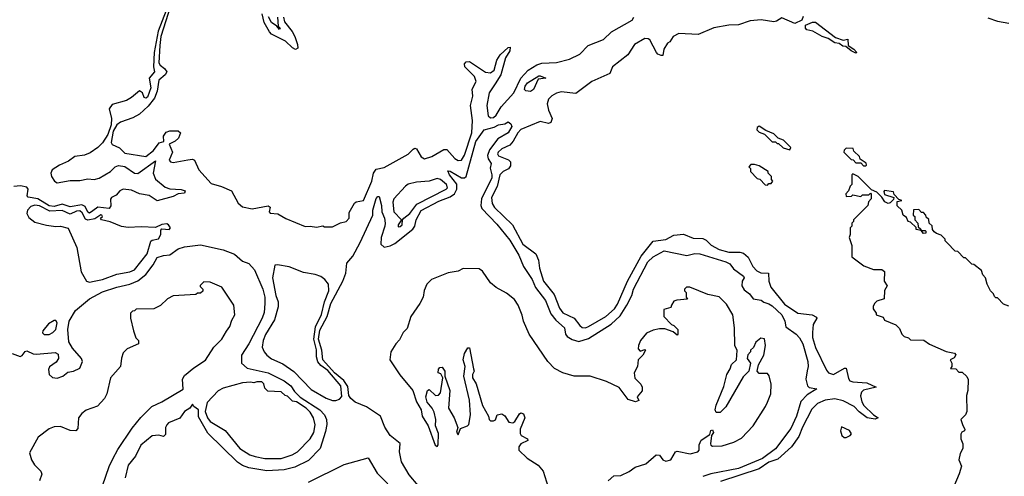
# Model space of a CAD drawing. Extents: x 2472589 to 2662339, y 701009 to 849030.
# Tile 146 of 256: x 2585972 to 2592087, y 743642 to 746478. Entities that reach past the tile are written whole.
import ezdxf

# ---------------------------------------------------------------- set-up
doc = ezdxf.new("R2010")
doc.units = 0

msp = doc.modelspace()

# ---------------------------------------------------------------- linework, layer by layer
at = {"layer": '0CON05XD'}
for points in [[(2586880.4, 746535), (2586832.3, 746407.7), (2586807, 746275), (2586802.4, 746185), (2586808.8, 746155), (2586775.2, 746115), (2586785.5, 746055), (2586765, 745996.5), (2586755, 745990.4), (2586745, 745994.3), (2586734, 746025), (2586715, 746037.1), (2586666.7, 745995), (2586635, 745976.8), (2586545, 745952.2), (2586528.1, 745925), (2586541.8, 745865), (2586539.7, 745825), (2586518.1, 745765), (2586485, 745714.1), (2586456.3, 745683.7), (2586408.5, 745651.5), (2586375, 745636.2), (2586315, 745628.8), (2586275, 745600), (2586218.2, 745575), (2586173.8, 745545), (2586164.6, 745525), (2586169.6, 745505), (2586188.2, 745475), (2586205, 745466.1), (2586285, 745479.2), (2586345, 745480), (2586395, 745490), (2586435, 745486.2), (2586465, 745493.1), (2586535.2, 745534.8), (2586565, 745565.5), (2586585, 745572.5), (2586625, 745567.1), (2586683.8, 745525), (2586705, 745522.7), (2586815, 745602.5), (2586799.6, 745525), (2586815, 745487.1), (2586875, 745438.6), (2586905, 745428.6), (2586975, 745423.3), (2587000, 745415), (2586995, 745400), (2586955, 745396.2), (2586925, 745380.8), (2586825, 745352.7), (2586775, 745386.4), (2586715, 745397.2), (2586665, 745419.6), (2586615, 745426.6), (2586593.8, 745416.2), (2586571.2, 745388.8), (2586542.2, 745375), (2586536.2, 745363.8), (2586537.4, 745322.6), (2586527.5, 745305), (2586457, 745313), (2586425, 745290.3), (2586405, 745276.7), (2586395, 745283.8), (2586378.4, 745318.4), (2586357.6, 745327.6), (2586285, 745316.1), (2586235, 745331.9), (2586185, 745318.3), (2586155, 745323.3), (2586085, 745364.8), (2586025, 745376.4), (2586017.1, 745385), (2586024.7, 745425), (2586015, 745437.2), (2585977.3, 745447.3), (2585935, 745442.2)], [(2586908.5, 746561.5), (2586847.7, 746375), (2586842.6, 746317.4), (2586835, 746210.8), (2586843.1, 746195), (2586871.5, 746175), (2586885.5, 746155), (2586874.5, 746135), (2586835, 746102), (2586825.3, 746035), (2586808.4, 745991.6), (2586769.5, 745940.5), (2586715, 745890.6), (2586675, 745869.4), (2586597.4, 745842.6), (2586575, 745825.6), (2586552.1, 745785), (2586539.2, 745715), (2586545, 745703.3), (2586591.7, 745681.7), (2586625, 745649.5), (2586755, 745627.7), (2586802.8, 745665), (2586837, 745713), (2586867.6, 745722.4), (2586864.2, 745755), (2586881, 745779), (2586905, 745789.1), (2586955, 745788.8), (2586970, 745775), (2586957.1, 745742.9), (2586936.7, 745723.3), (2586900, 745705), (2586921.1, 745655), (2586900, 745605), (2586907.5, 745595), (2586925, 745590.8), (2587015, 745608.6), (2587045, 745612), (2587056.6, 745606.6), (2587084.2, 745545), (2587160.9, 745460.9), (2587225, 745442.5), (2587286, 745415), (2587329.3, 745339.3), (2587355, 745315.8), (2587415, 745302.9), (2587515, 745322), (2587527.5, 745315), (2587520, 745285), (2587526.4, 745276.4), (2587575, 745273.3), (2587625, 745243.8), (2587743.6, 745193.6), (2587775, 745196.7), (2587815, 745190), (2587855, 745197.5), (2587865, 745192.5), (2587915, 745192.5), (2587965, 745217.5), (2588000, 745225), (2588017.5, 745245), (2588018.3, 745281.7), (2588050.7, 745339.3), (2588062, 745348), (2588107.1, 745355), (2588158.2, 745475), (2588168.5, 745525), (2588185, 745550.8), (2588235, 745561.4), (2588385, 745643.1), (2588415.6, 745674.4), (2588425, 745680), (2588435, 745676.2), (2588465, 745625.7), (2588485, 745614.6), (2588531.7, 745628.3), (2588605, 745672.2), (2588625, 745671.9), (2588675, 745615.5), (2588695, 745604.5), (2588715, 745606.5), (2588735, 745637.1), (2588778.9, 745775), (2588782.8, 745852.8), (2588771.6, 745945), (2588786.9, 746003.1), (2588782.5, 746047.5), (2588806.1, 746095), (2588796.2, 746126.2), (2588735.6, 746185), (2588734.2, 746205), (2588745, 746215.7), (2588765, 746217.8), (2588865, 746152.3), (2588895, 746147.6), (2588917.6, 746165), (2588935, 746226), (2588955, 746260), (2589005, 746305.7), (2589017.1, 746307.1), (2589015.5, 746285), (2588988.4, 746241.6), (2588960.8, 746135), (2588925, 746079.5), (2588888.3, 746025), (2588872.3, 745945), (2588882.1, 745882.1), (2588895, 745869.6), (2588915, 745870.6), (2588930, 745885), (2588962, 745938), (2589041, 746025), (2589084.3, 746115.7), (2589130, 746165), (2589182.5, 746197.5), (2589215, 746209.3), (2589305, 746211.8), (2589387, 746233), (2589449.5, 746265), (2589501.3, 746318.7), (2589596.7, 746355), (2589646.7, 746403.3), (2589774.8, 746475.2), (2589786.1, 746495)], [(2587610.6, 746495), (2587616.7, 746465), (2587664.3, 746404.3), (2587681, 746375), (2587697.4, 746325), (2587698.6, 746301.4), (2587685, 746292.5), (2587665, 746302.9), (2587622.7, 746345), (2587535, 746389.4), (2587522.4, 746402.4), (2587490.7, 746460.7), (2587476.7, 746515)], [(2587573.3, 746495), (2587577.7, 746437.7), (2587590, 746425), (2587585, 746416.7), (2587568.8, 746438.8), (2587535, 746461.5), (2587516.2, 746496.2)], [(2590837.3, 746497.3), (2590830, 746475), (2590785, 746454), (2590705, 746490), (2590671.1, 746468.9), (2590655, 746465.6), (2590576.9, 746476.9), (2590508.1, 746471.9), (2590435, 746446.4), (2590375, 746444.7), (2590283.1, 746426.9), (2590185, 746385.4), (2590065, 746391.8), (2590030.9, 746375), (2590010, 746340), (2589995, 746332.5), (2589971.4, 746295), (2589965, 746256.2), (2589955.7, 746255.7)], [(2591985, 746490), (2592045, 746468.8), (2592115, 746456.2)], [(2591165, 746270), (2591135, 746284), (2591101.7, 746311.7), (2591084, 746315), (2591060.5, 746330.5), (2591033.8, 746335), (2590992.3, 746362.3), (2590955, 746373.7), (2590897.4, 746407.4), (2590860.5, 746415), (2590851.8, 746425), (2590851.1, 746445), (2590895, 746462.1), (2590915, 746463.5), (2591037.5, 746367.5), (2591085, 746350.8), (2591115, 746357.5), (2591117.3, 746317.3), (2591152.5, 746295), (2591170, 746275), (2591165, 746270)], [(2589955.7, 746255.7), (2589935, 746264.7), (2589927.3, 746275), (2589885, 746352.9), (2589875, 746360.3), (2589855, 746361.1), (2589789.3, 746325), (2589749, 746261), (2589653.1, 746185), (2589636.3, 746143.7), (2589524.5, 746095.5), (2589425, 746019.4), (2589335, 746030.7), (2589305, 746023), (2589276.6, 746005), (2589256.4, 745985), (2589248.1, 745955), (2589255, 745915.8), (2589278.2, 745865), (2589269.8, 745840.2), (2589255, 745833.6), (2589205, 745845.9), (2589085, 745796.2), (2589065, 745776.6), (2589036.4, 745723.6), (2589015, 745698.4), (2588965, 745675.3), (2588943.3, 745655), (2588939.6, 745645), (2588945, 745631.8), (2589007.2, 745607.2), (2589020.5, 745595), (2589019.7, 745570.3), (2589007.4, 745552.6), (2588973.9, 745536.1), (2588954.4, 745515.6), (2588936.9, 745443.1), (2588901.8, 745375), (2588905, 745337.5), (2588921, 745311), (2589032.9, 745205), (2589096.4, 745085), (2589176.5, 745025), (2589194.6, 744984.6), (2589199.1, 744935), (2589225.3, 744855.3), (2589291.2, 744771.2), (2589325, 744685.8), (2589345, 744658.2), (2589415.3, 744625.3), (2589449.4, 744579.4), (2589465, 744567.3), (2589485, 744565.4), (2589505, 744572.3), (2589612.5, 744635), (2589665, 744682.1), (2589685, 744711.9), (2589746.6, 744853.4), (2589830.5, 745009.5), (2589905, 745102.1), (2589985, 745113.2), (2590035, 745140), (2590095, 745146.4), (2590155, 745120.9), (2590215, 745120.4), (2590235, 745109.6), (2590267, 745077), (2590315, 745052), (2590375, 745034.7), (2590445, 745034.5), (2590467.6, 745027.6), (2590495, 745003.1), (2590525.6, 744945.6), (2590549.2, 744919.2), (2590575, 744906.8), (2590621.2, 744905), (2590623.3, 744855), (2590636.3, 744816.3), (2590720.6, 744710.6), (2590804.3, 744655), (2590892.5, 744645), (2590920.7, 744630.7), (2590923.3, 744625), (2590899.6, 744585), (2590894.7, 744535), (2590896.3, 744505), (2590915, 744442.5), (2590981.7, 744301.7), (2590995.4, 744285.4), (2591025, 744274.5), (2591093.3, 744315), (2591104, 744314), (2591119.1, 744249.1), (2591128, 744235), (2591145, 744228.2), (2591233.8, 744223.8), (2591290, 744195), (2591213.1, 744176.9), (2591198.9, 744165), (2591193, 744143), (2591201.5, 744105), (2591215, 744083.1), (2591275, 744023.3), (2591302.5, 744005), (2591285, 743996.7), (2591235, 744006.5), (2591185, 744042.9), (2591153.6, 744075), (2591085, 744110.3), (2591035, 744124.1), (2590974.8, 744115.2), (2590925.7, 744094.3), (2590891.4, 744058.6), (2590832.9, 743947.1), (2590810.7, 743889.3), (2590765.9, 743825), (2590680.8, 743749.2), (2590625, 743730.8), (2590565, 743689.7), (2590325, 743609.2)], [(2589145, 746032.5), (2589115, 746036.7), (2589106.7, 746045), (2589110.6, 746065), (2589125, 746085.6), (2589195, 746128.8), (2589205, 746130), (2589240, 746115), (2589191.2, 746108.8), (2589162.5, 746045), (2589145, 746032.5)], [(2588446, 743585), (2588390.5, 743650.5), (2588342.4, 743732.4), (2588331.3, 743795), (2588335, 743845.7), (2588272.7, 743895), (2588238.3, 743948.3), (2588212.7, 744015), (2588125, 744073.2), (2588055, 744102.4), (2588028.1, 744125), (2588016.4, 744145), (2588009.5, 744199.5), (2587985, 744237.9), (2587925.7, 744285), (2587855.2, 744365), (2587848.3, 744425), (2587827, 744495), (2587835, 744549.5), (2587880.2, 744635), (2587903.3, 744715), (2587979.2, 744855), (2587996.2, 744905), (2588003.8, 744966.2), (2588040, 745010), (2588086.1, 745095), (2588164.3, 745265), (2588164.6, 745295), (2588185, 745368.8), (2588195, 745380), (2588205, 745380), (2588219.1, 745325), (2588220, 745285), (2588236.9, 745245), (2588240.8, 745215), (2588239.7, 745195), (2588216.5, 745125), (2588215.5, 745085), (2588235, 745065.5), (2588273.1, 745073.1), (2588301.5, 745088.5), (2588412.4, 745177.6), (2588424.7, 745195.3), (2588433.3, 745235), (2588465, 745292.3), (2588575, 745351.6), (2588645, 745377.3), (2588672.8, 745397.2), (2588687.2, 745425), (2588687.1, 745457.1), (2588641.4, 745515), (2588630.7, 745539.3), (2588645, 745538), (2588715, 745495.6), (2588735, 745495.7), (2588745.4, 745504.6), (2588805, 745722), (2588855.9, 745794.1), (2588918.2, 745811.8), (2588945, 745826.2), (2588985, 745832), (2589005, 745843.3), (2589022.3, 745832.3), (2589027.5, 745815), (2589005, 745776.7), (2588941.9, 745738.1), (2588889.9, 745670.1), (2588877.7, 745635), (2588881.5, 745615), (2588900, 745585), (2588893.6, 745556.4), (2588904.5, 745515), (2588903.5, 745496.5), (2588839.2, 745365), (2588835.6, 745325), (2588842.2, 745305), (2588935, 745209.4), (2589015, 745109.4), (2589071.5, 745015), (2589100.8, 744945), (2589154.5, 744865), (2589174.3, 744814.3), (2589236.4, 744735), (2589271.2, 744651.2), (2589302, 744612), (2589354.2, 744565), (2589362, 744525), (2589371.3, 744511.3), (2589402.5, 744492.5), (2589445, 744480.5), (2589505, 744499.1), (2589645, 744587.9), (2589700.1, 744639.9), (2589741.5, 744705), (2589774, 744766), (2589783.9, 744805), (2589872.1, 744975), (2589905, 745006.2), (2589975, 745042.9), (2590115, 745014), (2590165, 745027.1), (2590195, 745024.2), (2590356.2, 744975), (2590383, 744963), (2590405, 744932), (2590467.5, 744885), (2590470, 744875), (2590458.8, 744855), (2590456.4, 744826.4), (2590470.5, 744800.5), (2590505, 744776.2), (2590527.5, 744745), (2590577, 744737), (2590593, 744723), (2590625, 744714), (2590645, 744700.8), (2590705, 744646), (2590724, 744605), (2590730.5, 744570.5), (2590795, 744526.2), (2590815, 744502), (2590836.4, 744465), (2590866.7, 744355), (2590869.4, 744325), (2590863.3, 744296.7), (2590853.8, 744245), (2590863.8, 744205), (2590875, 744193.8), (2590922.5, 744185), (2590861.3, 744148.7), (2590822, 744108), (2590795.4, 744015), (2590760.6, 743939.4), (2590665, 743812.2), (2590585, 743753.8), (2590435, 743690.8), (2590265, 743656.9), (2590215, 743641.2)], [(2590755, 745670), (2590760, 745685), (2590715, 745730), (2590681.7, 745741.7), (2590655, 745770), (2590605, 745790), (2590565, 745817.5), (2590551.7, 745808.3), (2590550, 745795), (2590565, 745780), (2590598.3, 745768.3), (2590645, 745720), (2590665, 745720), (2590675, 745710), (2590685, 745710), (2590713, 745683), (2590755, 745670)], [(2591225, 745570), (2591230, 745575), (2591228.3, 745588.3), (2591191.7, 745611.7), (2591188.3, 745628.3), (2591151.7, 745661.7), (2591148.3, 745678.3), (2591105, 745680), (2591091.7, 745668.3), (2591090, 745655), (2591135, 745610), (2591148.3, 745608.3), (2591165, 745590), (2591195, 745590), (2591211.7, 745571.7), (2591225, 745570)], [(2590615, 745450), (2590625, 745460), (2590638.3, 745461.7), (2590650, 745475), (2590640, 745485), (2590640, 745505), (2590620, 745525), (2590620, 745535), (2590565, 745570), (2590535, 745580), (2590511.7, 745578.3), (2590500, 745565), (2590510, 745555), (2590510, 745535), (2590551.7, 745491.7), (2590568.3, 745488.3), (2590601.7, 745451.7), (2590615, 745450)], [(2592115, 744700), (2592081.7, 744711.7), (2592045, 744750), (2592035, 744750), (2592025, 744760), (2592020, 744775), (2592000, 744795), (2591980, 744835), (2591970, 744875), (2591953, 744893), (2591945, 744920), (2591898.3, 744958.3), (2591885, 744960), (2591845, 745000), (2591835, 745000), (2591798.3, 745038.3), (2591781.7, 745041.7), (2591731.7, 745091.7), (2591720, 745105), (2591720, 745115), (2591695, 745140), (2591665, 745150), (2591651.7, 745161.7), (2591640, 745175), (2591638.3, 745198.3), (2591620, 745215), (2591618.3, 745238.3), (2591601.7, 745251.7), (2591600, 745265), (2591585, 745280), (2591571.7, 745281.7), (2591555, 745300), (2591521.7, 745298.3), (2591520, 745265), (2591530, 745255), (2591530, 745235), (2591550, 745215), (2591551.7, 745191.7), (2591568.3, 745178.3), (2591570, 745170), (2591595, 745170), (2591600, 745165), (2591598.3, 745151.7), (2591585, 745150), (2591570, 745170), (2591540, 745175), (2591538.3, 745188.3), (2591505, 745220), (2591490, 745225), (2591479.3, 745249.3), (2591457.5, 745265), (2591450, 745295), (2591421.7, 745321.7), (2591421.7, 745348.3), (2591450, 745355), (2591431.7, 745361.7), (2591401.7, 745391.7), (2591398.3, 745408.3), (2591343, 745417), (2591338.3, 745411.7), (2591343.3, 745393.3), (2591400, 745375), (2591398.3, 745361.7), (2591378.3, 745341.7), (2591365, 745337.5), (2591345, 745347.5), (2591326.7, 745376.7), (2591295, 745407.5), (2591261.7, 745421.7), (2591180, 745505), (2591145, 745520), (2591140, 745515), (2591140, 745455), (2591130, 745445), (2591120, 745415), (2591103, 745397), (2591105, 745380), (2591137, 745383), (2591145, 745390), (2591195, 745380), (2591205, 745390), (2591245, 745390), (2591255, 745400), (2591260, 745395), (2591260, 745365), (2591243, 745347), (2591240, 745325), (2591150, 745235), (2591150, 745225), (2591140, 745215), (2591140, 745195), (2591130, 745185), (2591130, 745145), (2591122.5, 745125), (2591140, 745075), (2591140, 745005), (2591215, 744950), (2591275, 744927.5), (2591326.4, 744926.4), (2591342.5, 744915), (2591340, 744855), (2591360, 744825), (2591343.6, 744796.4), (2591340, 744745), (2591295, 744730), (2591280, 744715), (2591273, 744697), (2591273, 744683), (2591290, 744655), (2591290, 744645), (2591335, 744630), (2591343, 744613), (2591413, 744583), (2591435, 744560), (2591450, 744525), (2591465, 744510), (2591491.7, 744501.7), (2591505, 744490), (2591587, 744487), (2591623, 744463), (2591725, 744417.5), (2591776.4, 744406.4), (2591786.4, 744396.4), (2591775, 744377.5), (2591750, 744365), (2591760, 744345), (2591760, 744325), (2591751.7, 744311.7), (2591785, 744310), (2591805, 744290), (2591825, 744290), (2591853, 744263), (2591863, 744243), (2591860, 744175), (2591852.5, 744145), (2591853.3, 744045), (2591846.1, 744023.9), (2591817.5, 743995), (2591828.3, 743958.3), (2591842.5, 743935), (2591840, 743925), (2591823.3, 743916.7), (2591817.5, 743905), (2591817.5, 743875), (2591830, 743845), (2591830, 743815), (2591812.5, 743785), (2591803.3, 743745), (2591820, 743705), (2591807, 743657), (2591767.5, 743565)], [(2588322.5, 745192.5), (2588335, 745194), (2588347.5, 745205), (2588350, 745235), (2588356.7, 745245), (2588395, 745274.5), (2588438.3, 745331.7), (2588621.1, 745425), (2588627.9, 745435), (2588621.5, 745455), (2588585, 745485.4), (2588565, 745491.8), (2588515, 745474.7), (2588435, 745470), (2588385, 745456.2), (2588368.6, 745445), (2588295, 745365.8), (2588289.6, 745345), (2588294.7, 745284.7), (2588342.5, 745235), (2588321.2, 745205), (2588322.5, 745192.5)], [(2586405, 744848.2), (2586435, 744854.6), (2586485, 744864.6), (2586575, 744897.1), (2586655, 744912.5), (2586685, 744925.5), (2586763.3, 745025), (2586787, 745103), (2586795, 745110), (2586833, 745117), (2586847.5, 745145), (2586848.3, 745171.7), (2586855, 745180), (2586900, 745175), (2586907.5, 745185), (2586896.7, 745205), (2586885, 745210), (2586853.9, 745206.1), (2586815, 745187.5), (2586725, 745192.5), (2586645, 745186.7), (2586604.2, 745194.2), (2586533.8, 745223.8), (2586480, 745235), (2586472.5, 745245), (2586485.8, 745255), (2586482.5, 745265), (2586475, 745266.9), (2586439.1, 745240.9), (2586395, 745233.1), (2586380.4, 745240.4), (2586358.8, 745278.8), (2586345, 745290.3), (2586325, 745289.6), (2586285, 745271.4), (2586235, 745293.3), (2586159.6, 745289.6), (2586095, 745321.6), (2586065, 745325.8), (2586041.1, 745318.9), (2586020, 745295), (2586016.9, 745275), (2586028.8, 745248.8), (2586065, 745220.4), (2586137.5, 745202.5), (2586195, 745193.8), (2586225, 745195.3), (2586272.7, 745182.7), (2586325.6, 745064.4), (2586352.5, 744912.5), (2586385.8, 744855), (2586405, 744848.2)], [(2585925, 744405.8), (2585975, 744385.6), (2585987.9, 744392.1), (2586005, 744418), (2586015, 744420.8), (2586055, 744402.5), (2586075, 744400), (2586192, 744412), (2586210.7, 744400.7), (2586212, 744375), (2586198.3, 744351.7), (2586157.7, 744322.3), (2586150.8, 744305), (2586154.4, 744274.4), (2586175, 744256), (2586205, 744251.9), (2586238.8, 744265), (2586270.6, 744289.4), (2586305, 744295.7), (2586345, 744314.4), (2586362, 744355), (2586356, 744375), (2586298.8, 744438.8), (2586277.7, 744477.7), (2586271.5, 744555), (2586277.8, 744605), (2586318.6, 744671.4), (2586405, 744744.6), (2586485, 744787.6), (2586575, 744817.1), (2586656.2, 744835), (2586705, 744856.2), (2586755.5, 744895), (2586801.1, 744955), (2586825, 745002), (2586865.7, 745014.3), (2586905, 745018.1), (2586955, 745054.4), (2586995, 745068.6), (2587095, 745079.1), (2587235, 745049.6), (2587305, 745022.5), (2587355, 744978.6), (2587395, 744963.3), (2587430, 744925), (2587481.5, 744805), (2587493.3, 744755), (2587494.5, 744715), (2587489.3, 744660.7), (2587478.1, 744625), (2587395, 744466), (2587350, 744395), (2587350, 744345), (2587384.2, 744314.2), (2587515, 744285.7), (2587615, 744235.8), (2587655, 744204), (2587679.1, 744169.1), (2587714.3, 744134.3), (2587835, 744055.8), (2587864.4, 744024.4), (2587877.5, 743995), (2587879.2, 743965), (2587870.3, 743919.7), (2587837.5, 743815), (2587765, 743740), (2587680.6, 743699.4), (2587615, 743682.5), (2587507.3, 743677.3), (2587394.1, 743694.1), (2587355, 743708.8), (2587325, 743730), (2587140.7, 743910.7), (2587081.2, 744011.2), (2587082.5, 744055), (2587052.5, 744075), (2587045, 744090), (2587027.5, 744065), (2586996.1, 744043.9), (2586966.1, 744003.9), (2586896.4, 743973.6), (2586885, 743962.5), (2586877.5, 743945), (2586877, 743903), (2586865, 743890), (2586835, 743897.5), (2586795, 743893.8), (2586723.3, 743835), (2586691.7, 743768.3), (2586645, 743712.5), (2586627.3, 743632.7)], [(2587935, 744112.5), (2587958.8, 744121.2), (2587971.4, 744138.6), (2587965.7, 744205), (2587885, 744298.7), (2587841.5, 744331.5), (2587823.3, 744353.3), (2587814.1, 744385), (2587815, 744428), (2587799, 744495), (2587809, 744571), (2587845, 744648.1), (2587864.3, 744725), (2587890.9, 744795), (2587889.2, 744835), (2587865.7, 744865.7), (2587842.7, 744882.7), (2587806.8, 744896.8), (2587735, 744907.5), (2587645, 744942.5), (2587573.6, 744956.4), (2587557, 744953), (2587541.5, 744875), (2587561.9, 744765), (2587575.9, 744725), (2587576.6, 744695), (2587553.2, 744615), (2587497.8, 744522.2), (2587483.4, 744485), (2587478.5, 744445), (2587490, 744415), (2587507.5, 744395), (2587535, 744372.5), (2587605, 744340.7), (2587675, 744294), (2587782.2, 744182.2), (2587875, 744128.5), (2587915, 744112.9), (2587935, 744112.5)], [(2589626.7, 743615), (2589661.9, 743645), (2589705, 743647.3), (2589757.3, 743672.7), (2589795, 743699.1), (2589860.1, 743719.9), (2589923.8, 743776.2), (2589945, 743773.1), (2589965.6, 743745), (2589985, 743735.5), (2590015.7, 743745), (2590045, 743794), (2590055, 743798.9), (2590135, 743781.2), (2590183.8, 743795), (2590191.4, 743805), (2590191.7, 743838.3), (2590203.5, 743866.5), (2590258, 743902), (2590265, 743926.2), (2590275, 743931.2), (2590281.2, 743915), (2590268.8, 743895), (2590261.4, 743845), (2590264, 743835), (2590275, 743830), (2590335, 743830.6), (2590406.7, 743855), (2590455, 743879.2), (2590526.7, 743955), (2590603.3, 744075), (2590615, 744102.5), (2590636.7, 744155), (2590638.8, 744215), (2590627, 744267), (2590615, 744280), (2590565, 744280), (2590552.5, 744295), (2590560, 744335), (2590592.5, 744395), (2590602.5, 744455), (2590597, 744497), (2590575, 744500), (2590543.6, 744476.4), (2590528.3, 744441.7), (2590510, 744425), (2590510, 744415), (2590493, 744397), (2590490, 744375), (2590510, 744345), (2590500, 744295), (2590465, 744260), (2590356.4, 744073.6), (2590322.3, 744037.7), (2590298, 744038), (2590291.2, 744055), (2590297.5, 744085), (2590345, 744200), (2590362.5, 744275), (2590385, 744310), (2590392.5, 744337.5), (2590422.5, 744365), (2590427, 744423), (2590412.5, 744455), (2590411.2, 744565), (2590401.2, 744645), (2590362.3, 744712.3), (2590316.1, 744756.1), (2590245, 744771.2), (2590133, 744817), (2590112.5, 744817.5), (2590100, 744805), (2590100, 744795), (2590110, 744785), (2590110, 744755), (2590118.3, 744741.7), (2590053, 744737), (2590035, 744730), (2590020, 744705), (2590015, 744690), (2589971.7, 744678.3), (2589972.5, 744635), (2590020, 744585), (2590035, 744580), (2590060, 744555), (2590060, 744525), (2590055, 744520), (2590030.7, 744540.7), (2589977.7, 744557.7), (2589945, 744559.2), (2589905, 744550.5), (2589865, 744532), (2589826.7, 744485), (2589813.8, 744455), (2589813.6, 744433.6), (2589825, 744420), (2589855, 744430), (2589857.5, 744425), (2589842.5, 744395), (2589813.3, 744365), (2589809.2, 744325), (2589788.6, 744285), (2589791.4, 744251.4), (2589830, 744215), (2589837.5, 744195), (2589836.7, 744173.3), (2589807.5, 744135), (2589817, 744113), (2589795.8, 744104.2), (2589749.7, 744119.7), (2589694.3, 744194.3), (2589615, 744231.5), (2589515, 744263.8), (2589415, 744263.6), (2589345, 744284.6), (2589292.9, 744312.9), (2589252.2, 744355), (2589135.4, 744525), (2589101.2, 744605), (2589093.1, 744643.1), (2589067.7, 744705), (2589045, 744740), (2588995, 744780.6), (2588930, 744815), (2588895, 744843.8), (2588846.4, 744916.4), (2588825, 744930), (2588725, 744932.5), (2588695, 744917.5), (2588633, 744907), (2588530, 744865), (2588500, 744835), (2588483, 744797), (2588477.5, 744755), (2588456.7, 744715), (2588400, 744635), (2588378.8, 744561.2), (2588352.5, 744535), (2588330.7, 744489.3), (2588306.7, 744465), (2588276.7, 744415), (2588270, 744365), (2588332.7, 744272.7), (2588413.3, 744175), (2588435.6, 744105), (2588464.4, 744055), (2588470.6, 744015), (2588508.8, 743955), (2588552.5, 743835), (2588565, 743827.5), (2588571.2, 743838.8), (2588572, 743908), (2588553.3, 743955), (2588556.9, 743995), (2588545, 744040), (2588534.2, 744065), (2588502.5, 744102.5), (2588494.4, 744135.6), (2588503.8, 744175), (2588515, 744181.2), (2588555, 744144.3), (2588572.7, 744147.3), (2588585, 744160), (2588600, 744255), (2588588, 744278), (2588570, 744285), (2588573, 744307), (2588581.7, 744318.3), (2588595, 744320), (2588612.5, 744295), (2588612.5, 744265), (2588643.5, 744175), (2588634.4, 744065), (2588670.6, 744005), (2588692.5, 743945), (2588684.3, 743915.7), (2588695, 743900), (2588710, 743940), (2588753.3, 743955), (2588762, 743965), (2588771.9, 744025), (2588764.6, 744115), (2588730, 744265), (2588738.8, 744325), (2588726.7, 744365), (2588733.8, 744405), (2588755, 744440), (2588765, 744440), (2588790.7, 744310.7), (2588793.3, 744295), (2588784, 744275), (2588784.3, 744255), (2588805.8, 744215.8), (2588845, 744082.5), (2588882.5, 744015), (2588887.5, 743995), (2588895, 743987.5), (2588915, 743986.2), (2588926.4, 743993.6), (2588936.6, 744023.4), (2588965, 744031.1), (2588985, 744018.1), (2589008.6, 743978.6), (2589035, 743973.6), (2589047.1, 743982.9), (2589075, 744030.8), (2589085, 744036.9), (2589100.7, 744030.7), (2589108.6, 744005), (2589080.4, 743935), (2589079.1, 743909.1), (2589086.4, 743896.4), (2589125.7, 743875), (2589128, 743865), (2589084.2, 743845), (2589071.1, 743825), (2589071.9, 743805), (2589122.9, 743755), (2589191.2, 743711.2), (2589222.1, 743675), (2589254.2, 743574.2)], [(2586485, 743582.5), (2586526.6, 743703.4), (2586549.1, 743750.9), (2586580.7, 743809.3), (2586669.3, 743940.7), (2586723.2, 744006.8), (2586793.2, 744076.8), (2586855, 744105.6), (2586986.4, 744183.6), (2586983.3, 744245), (2586995, 744267.5), (2587053.9, 744316.1), (2587125.9, 744364.1), (2587177.5, 744445), (2587227.5, 744495), (2587256.7, 744543.3), (2587276.7, 744573.3), (2587288.3, 744611.7), (2587307.5, 744645), (2587302.5, 744705), (2587226.4, 744816.4), (2587155, 744847.5), (2587115, 744850), (2587091.7, 744828.3), (2587091.7, 744821.7), (2587110, 744805), (2587108.3, 744791.7), (2587095, 744780), (2587075, 744780), (2587065, 744772.5), (2586925, 744762.5), (2586890, 744745), (2586847, 744703), (2586805, 744682.5), (2586695, 744680), (2586685, 744670), (2586671.7, 744668.3), (2586660, 744655), (2586660, 744625), (2586677.5, 744545), (2586693, 744503), (2586710, 744485), (2586710, 744465), (2586640, 744435), (2586615, 744410), (2586603.6, 744376.4), (2586597.5, 744325), (2586536.4, 744253.6), (2586512.5, 744155), (2586497.5, 744125), (2586455, 744077.5), (2586385, 744052.5), (2586357, 744033), (2586337.5, 744005), (2586331.7, 743938.3), (2586320, 743925), (2586285, 743926.7), (2586225, 743951.2), (2586185, 743950), (2586155, 743936.7), (2586086.9, 743885), (2586031.7, 743788.3), (2586045.3, 743745.3), (2586064.4, 743714.4), (2586103.1, 743675), (2586108.6, 743655), (2586095.6, 743615)], [(2586155, 744523.9), (2586177.5, 744535), (2586195.9, 744555), (2586205.3, 744595), (2586195, 744611.1), (2586185, 744610.9), (2586151.4, 744588.6), (2586114.4, 744545), (2586113.7, 744533.7), (2586124, 744524), (2586155, 744523.9)], [(2587595, 743752.9), (2587663.6, 743776.4), (2587696.7, 743795), (2587776, 743875), (2587799.2, 743915), (2587807, 743963), (2587795.7, 744005), (2587775, 744040), (2587750, 744065), (2587690, 744105), (2587665, 744110), (2587635, 744140), (2587620, 744145), (2587595, 744167.5), (2587511.7, 744171.7), (2587495, 744190), (2587487, 744217), (2587475, 744230), (2587445, 744230), (2587425, 744222.5), (2587405, 744227.5), (2587355, 744223.3), (2587235, 744190), (2587205, 744172.5), (2587135, 744100), (2587122.5, 744045), (2587137.5, 744005), (2587155, 743983.3), (2587247, 743927), (2587338.8, 743815), (2587400, 743775), (2587435, 743764.4), (2587495, 743752.9), (2587595, 743752.9)], [(2591105, 743882.5), (2591130, 743895), (2591137, 743907), (2591125, 743927.5), (2591075, 743950), (2591070, 743925), (2591077.5, 743895), (2591093, 743883), (2591105, 743882.5)], [(2587764.5, 743605.5), (2587987.5, 743715), (2588135, 743756.7), (2588192.1, 743662.1), (2588258.8, 743595)]]:
    msp.add_lwpolyline(points, dxfattribs=at)

doc.saveas('drawing.dxf')
